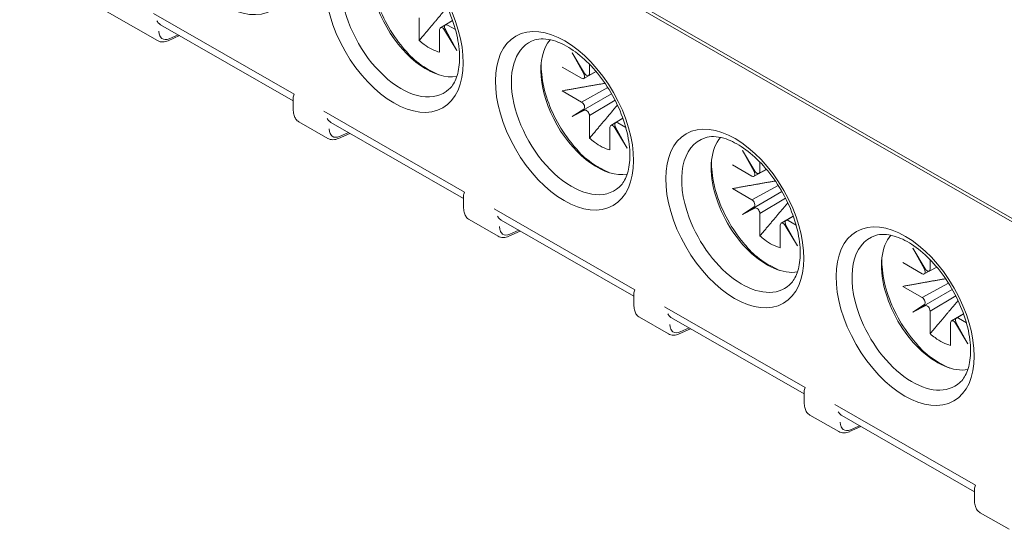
# Model space of a CAD drawing. Header units: millimetres. Extents: x -556 to 0, y -1 to 403.
# Tile 2 of 48: x -511 to -488, y 133 to 145. Entities that reach past the tile are written whole.
import ezdxf

# ---------------------------------------------------------------- set-up
doc = ezdxf.new("R2010")
doc.units = ezdxf.units.MM
doc.header["$LTSCALE"] = 3

# ---------------------------------------------------------------- blocks, each defined once
blk = doc.blocks.new('CGI1030-01')
at = {"linetype": 'Continuous', "lineweight": 0, "extrusion": (-0.707107, -0.40558, 0.579228)}
for p, q in [((-474.94613281, 133.29368455), (-509.87720779, 153.32932606)), ((-475.19362017, 133.5179523), (-509.70043109, 153.31024594)), ((-511.25735005, 146.68078903), (-507.94088119, 144.77854064)), ((-507.86557911, 145.16239177), (-504.67234085, 143.33082555)), ((-501.63870667, 145.32603888), (-501.63870667, 144.78294609)), ((-500.83440207, 145.26253865), (-501.12471755, 145.08883414)), ((-501.00678965, 145.15780766), (-500.83395175, 145.26127256)), ((-500.95647851, 145.15329202), (-500.76486453, 145.04338676)), ((-507.6784179, 144.77744573), (-507.40769785, 144.89976187)), ((-501.14514614, 144.49985139), (-501.14514614, 145.04294419)), ((-501.02602756, 145.03434444), (-500.7291375, 144.54096689)), ((-500.7291375, 144.54096689), (-501.00803322, 145.04486896)), ((-497.65660592, 143.99117026), (-497.95349598, 144.48454781)), ((-497.95349598, 144.48454781), (-497.67460026, 143.98064574)), ((-497.53748734, 144.21011694), (-497.53748734, 143.98257051)), ((-497.72615497, 143.87222268), (-498.19496244, 144.1411196)), ((-497.67691746, 143.86709094), (-497.37650046, 144.03219323)), ((-497.37881863, 144.03494667), (-497.55900038, 143.93605884)), ((-498.19496244, 143.56935147), (-497.72615497, 143.30045455)), ((-497.95349598, 142.94892432), (-497.00369605, 143.4965055)), ((-497.72615497, 143.30045455), (-497.09481048, 143.64742698)), ((-504.66883535, 143.09488066), (-504.67320024, 143.38866893)), ((-496.92047094, 143.34285565), (-497.53748734, 142.97367611)), ((-497.67460026, 143.13289036), (-497.95349598, 142.94892432)), ((-497.95349598, 142.94892432), (-497.65660592, 143.10172358)), ((-497.53748734, 142.97367611), (-497.53748734, 142.43058332)), ((-504.53290261, 142.82380442), (-503.83966186, 142.42617787)), ((-503.76435978, 142.81002901), (-500.57112152, 140.97846278)), ((-496.73318274, 142.91017588), (-497.02349821, 142.73647137)), ((-496.90557032, 142.80544489), (-496.73273242, 142.90890979)), ((-496.85525918, 142.80092925), (-496.6636452, 142.69102399)), ((-503.57719857, 142.42508296), (-503.30647852, 142.5473991)), ((-497.04392681, 142.14748863), (-497.04392681, 142.69058142)), ((-496.92480823, 142.68198167), (-496.62791817, 142.18860413)), ((-496.62791817, 142.18860413), (-496.90681389, 142.69250619)), ((-493.55538659, 141.6388075), (-493.85227665, 142.13218504)), ((-493.85227665, 142.13218504), (-493.57338093, 141.62828297)), ((-493.62493564, 141.51985991), (-494.09374311, 141.78875683)), ((-493.43626801, 141.85775417), (-493.43626801, 141.63020774)), ((-493.57569813, 141.51472817), (-493.27528112, 141.67983046)), ((-493.2775993, 141.6825839), (-493.45778105, 141.58369607)), ((-494.09374311, 141.21698871), (-493.62493564, 140.94809179)), ((-493.85227665, 140.59656156), (-492.90247672, 141.14414273)), ((-493.62493564, 140.94809179), (-492.99359115, 141.29506421)), ((-500.56761602, 140.74251789), (-500.57198091, 141.03630616)), ((-492.81925161, 140.99049288), (-493.43626801, 140.62131335)), ((-493.57338093, 140.78052759), (-493.85227665, 140.59656156)), ((-493.85227665, 140.59656156), (-493.55538659, 140.74936081)), ((-493.43626801, 140.62131335), (-493.43626801, 140.07822055)), ((-500.43168327, 140.47144166), (-499.73844253, 140.0738151)), ((-499.66314045, 140.45766624), (-496.46990219, 138.62610001)), ((-492.63196341, 140.55781311), (-492.92227888, 140.3841086)), ((-492.80435099, 140.45308212), (-492.63151309, 140.55654702)), ((-492.75403985, 140.44856648), (-492.56242587, 140.33866122)), ((-499.47597924, 140.0727202), (-499.20525919, 140.19503634)), ((-492.94270748, 139.79512586), (-492.94270748, 140.33821865)), ((-492.82358889, 140.3296189), (-492.52669884, 139.83624136)), ((-492.52669884, 139.83624136), (-492.80559455, 140.34014342)), ((-489.45416726, 139.28644473), (-489.75105732, 139.77982227)), ((-489.75105732, 139.77982227), (-489.4721616, 139.27592021)), ((-489.52371631, 139.16749714), (-489.99252378, 139.43639406)), ((-489.33504868, 139.5053914), (-489.33504868, 139.27784497)), ((-489.4744788, 139.16236541), (-489.17406179, 139.32746769)), ((-489.17637997, 139.33022113), (-489.35656172, 139.2313333)), ((-489.52371631, 138.59572902), (-488.89237182, 138.94270144)), ((-489.99252378, 138.86462594), (-489.52371631, 138.59572902)), ((-489.75105732, 138.24419879), (-488.80125739, 138.79177996)), ((-496.46639669, 138.39015512), (-496.47076158, 138.68394339)), ((-488.71803228, 138.63813011), (-489.33504868, 138.26895058)), ((-489.4721616, 138.42816482), (-489.75105732, 138.24419879)), ((-489.75105732, 138.24419879), (-489.45416726, 138.39699805)), ((-489.33504868, 138.26895058), (-489.33504868, 137.72585778)), ((-496.33046394, 138.11907889), (-495.6372232, 137.72145233)), ((-495.56192112, 138.10530347), (-492.36868286, 136.27373725)), ((-488.84148815, 137.44276309), (-488.84148815, 137.98585589)), ((-488.53074408, 138.20545035), (-488.82105955, 138.03174583)), ((-488.4254795, 137.48387859), (-488.70437522, 137.98778065)), ((-488.70313166, 138.10071936), (-488.53029376, 138.20418425)), ((-488.65282052, 138.09620371), (-488.46120654, 137.98629845)), ((-495.37475991, 137.72035743), (-495.10403986, 137.84267357)), ((-488.72236956, 137.97725613), (-488.4254795, 137.48387859)), ((-492.36517735, 136.03779235), (-492.36954225, 136.33158062)), ((-492.22924461, 135.76671612), (-491.53600387, 135.36908956)), ((-491.46070179, 135.7529407), (-488.26746352, 133.92137448)), ((-491.27354057, 135.36799466), (-491.00282053, 135.4903108)), ((-488.26395802, 133.68542959), (-488.26832292, 133.97921785)), ((-488.12802528, 133.41435335), (-487.43478454, 133.01672679))]:
    blk.add_line(p, q, dxfattribs=at)
at = {"color": 31, "linetype": 'Continuous', "lineweight": 0, "extrusion": (-0.707107, -0.40558, 0.579228)}
for p, q in [((-504.64595629, 143.48652133), (-508.03739148, 145.43176864)), ((-507.44261175, 144.91978766), (-507.65660899, 144.8230999)), ((-500.54473696, 141.13415856), (-503.93617215, 143.07940587)), ((-503.34139242, 142.56742489), (-503.55538966, 142.47073713)), ((-496.44351763, 138.78179579), (-499.83495281, 140.7270431)), ((-499.24017309, 140.21506213), (-499.45417033, 140.11837436)), ((-492.3422983, 136.42943302), (-495.73373348, 138.37468033)), ((-495.13895376, 137.86269936), (-495.352951, 137.76601159)), ((-488.24107896, 134.07707026), (-491.63251415, 136.02231756)), ((-491.03773443, 135.51033659), (-491.25173167, 135.41364882))]:
    blk.add_line(p, q, dxfattribs=at)
at = {"color": 31, "linetype": 'Continuous', "lineweight": 0}
for centre in [(-506.34167388, 147.55460576), (-502.24045455, 145.202243), (-498.13923522, 142.84988023), (-494.03801589, 140.49751746), (-489.93679656, 138.14515469)]:
    blk.add_ellipse(centre, major_axis=(-1.1700863, 2.03998321), ratio=0.5792279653, dxfattribs=at)
at = {"linetype": 'Continuous', "lineweight": 0}
for centre, major_axis, ratio, start_param, end_param in [((-502.06515886, 145.30278847), (1.0230911, -1.78370489), 0.5792279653, 3.0159707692, 6.4088071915), ((-501.46263709, 145.64838076), (0.94833666, -1.65337451), 0.5792279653, 3.3482821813, 6.0764957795), ((-507.60764959, 145.59085861), (-0.26253322, -0.42572802), 0.5800502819, 6.1483952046, 6.3016479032), ((-500.95647851, 145.07137681), (0.04977716, -0.08674385), 0.5792292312, 2.360867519, 4.6857064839), ((-501.07443546, 145.00238621), (-0.04974276, 0.08676384), 0.5792266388, 4.7488762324, 7.0737151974), ((-507.7273089, 144.86508919), (0.04947622, -0.08722404), 0.5791792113, 0.7774657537, 0.7783663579), ((-501.3919264, 145.68893873), (-0.65953171, 1.14985845), 0.5792279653, 2.0946748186, 2.2235420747), ((-501.3919264, 145.68893873), (-0.65953171, 1.14985845), 0.5792279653, 2.2235420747, 2.6275189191), ((-497.96393953, 142.95042571), (1.0230911, -1.78370489), 0.5792279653, 3.0159707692, 6.4088071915), ((-497.36141776, 143.29601799), (0.94833666, -1.65337451), 0.5792279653, 3.3482821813, 6.0764957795), ((-497.72615497, 143.95413789), (-0.04977716, 0.08674385), 0.5792292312, 2.360867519, 4.6857064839), ((-497.60819802, 144.02312849), (0.04974276, -0.08676384), 0.5792266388, 4.7488762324, 7.0737151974), ((-497.72615497, 143.21853935), (-0.04977716, 0.08674385), 0.5792292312, 3.1776212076, 5.5024601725), ((-497.60819802, 143.01423409), (-0.04974276, 0.08676384), 0.5792266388, 3.9321225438, 6.2569615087), ((-503.50643026, 143.23849584), (-0.26253322, -0.42572802), 0.5800502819, 6.1483952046, 6.3016479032), ((-496.97321613, 142.65002344), (-0.04974276, 0.08676384), 0.5792266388, 4.7488762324, 7.0737151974), ((-496.85525918, 142.71901405), (0.04977716, -0.08674385), 0.5792292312, 2.360867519, 4.6857064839), ((-503.62608957, 142.51272642), (0.04947622, -0.08722404), 0.5791792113, 0.7774657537, 0.7783663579), ((-497.29070707, 143.33657597), (-0.65953171, 1.14985845), 0.5792279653, 2.0946748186, 2.2235420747), ((-497.29070707, 143.33657597), (-0.65953171, 1.14985845), 0.5792279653, 2.2235420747, 2.6275189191), ((-493.8627202, 140.59806294), (1.0230911, -1.78370489), 0.5792279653, 3.0159707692, 4.4365014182), ((-493.26019843, 140.94365522), (0.94833666, -1.65337451), 0.5792279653, 3.3482821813, 4.2670274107), ((-493.62493564, 141.60177512), (-0.04977716, 0.08674385), 0.5792292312, 2.360867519, 4.6857064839), ((-493.50697869, 141.67076572), (0.04974276, -0.08676384), 0.5792266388, 4.7488762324, 7.0737151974), ((-493.26019843, 140.94365522), (0.94833666, -1.65337451), 0.5792279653, 4.2670274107, 6.0764957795), ((-493.62493564, 140.86617658), (-0.04977716, 0.08674385), 0.5792292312, 3.1776212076, 5.5024601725), ((-493.50697869, 140.66187132), (-0.04974276, 0.08676384), 0.5792266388, 3.9321225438, 6.2569615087), ((-499.40521093, 140.88613307), (-0.26253322, -0.42572802), 0.5800502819, 6.1483952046, 6.3016479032), ((-493.8627202, 140.59806294), (1.0230911, -1.78370489), 0.5792279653, 4.4365014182, 6.4088071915), ((-492.8719968, 140.29766068), (-0.04974276, 0.08676384), 0.5792266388, 4.7488762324, 7.0737151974), ((-492.75403985, 140.36665128), (0.04977716, -0.08674385), 0.5792292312, 2.360867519, 4.6857064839), ((-499.52487024, 140.16036365), (0.04947622, -0.08722404), 0.5791792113, 0.7774657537, 0.7783663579), ((-493.18948774, 140.9842132), (-0.65953171, 1.14985845), 0.5792279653, 2.0946748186, 2.2235420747), ((-493.18948774, 140.9842132), (-0.65953171, 1.14985845), 0.5792279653, 2.2235420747, 2.6275189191), ((-489.76150087, 138.24570017), (1.0230911, -1.78370489), 0.5792279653, 3.0159707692, 4.4365014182), ((-489.1589791, 138.59129246), (0.94833666, -1.65337451), 0.5792279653, 3.3482821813, 4.2670274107), ((-489.52371631, 139.24941235), (-0.04977716, 0.08674385), 0.5792292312, 2.360867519, 4.6857064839), ((-489.40575936, 139.31840295), (0.04974276, -0.08676384), 0.5792266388, 4.7488762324, 7.0737151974), ((-489.1589791, 138.59129246), (0.94833666, -1.65337451), 0.5792279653, 4.2670274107, 6.0764957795), ((-489.52371631, 138.51381381), (-0.04977716, 0.08674385), 0.5792292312, 3.1776212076, 5.5024601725), ((-489.40575936, 138.30950856), (-0.04974276, 0.08676384), 0.5792266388, 3.9321225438, 6.2569615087), ((-495.3039916, 138.5337703), (-0.26253322, -0.42572802), 0.5800502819, 6.1483952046, 6.3016479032), ((-489.76150087, 138.24570017), (1.0230911, -1.78370489), 0.5792279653, 4.4365014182, 6.4088071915), ((-488.77077747, 137.94529791), (-0.04974276, 0.08676384), 0.5792266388, 4.7488762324, 7.0737151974), ((-488.65282052, 138.01428851), (0.04977716, -0.08674385), 0.5792292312, 2.360867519, 4.6857064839), ((-495.42365091, 137.80800089), (0.04947622, -0.08722404), 0.5791792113, 0.7774657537, 0.7783663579), ((-489.08826841, 138.63185043), (-0.65953171, 1.14985845), 0.5792279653, 2.0946748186, 2.2235420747), ((-489.08826841, 138.63185043), (-0.65953171, 1.14985845), 0.5792279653, 2.2235420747, 2.6275189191), ((-491.20277227, 136.18140754), (-0.26253322, -0.42572802), 0.5800502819, 6.1483952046, 6.3016479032), ((-491.32243157, 135.45563812), (0.04947622, -0.08722404), 0.5791792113, 0.7774657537, 0.7783663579)]:
    blk.add_ellipse(centre, major_axis=major_axis, ratio=ratio, start_param=start_param, end_param=end_param, dxfattribs=at)
for points, knots in [([(-502.95074005, 147.14668593), (-502.83331838, 147.18379461), (-502.68209385, 147.18545178), (-502.37197404, 147.09377281), (-502.22946491, 147.02726906), (-501.94049619, 146.83982734), (-501.79424788, 146.71983699), (-501.51217912, 146.43467993), (-501.37656247, 146.26897071), (-501.1322325, 145.90841373), (-501.02380589, 145.7133694), (-500.84694328, 145.31610632), (-500.77852209, 145.11394448), (-500.68814235, 144.72669735), (-500.66578257, 144.54152977), (-500.66502941, 144.20978712), (-500.68611639, 144.06299261), (-500.76124843, 143.81772883), (-500.81543662, 143.72135651), (-500.89160647, 143.63521187), (-500.90592949, 143.6207347), (-500.92068189, 143.60738754)], [4.05751508, 4.05751508, 4.05751508, 4.05751508, 4.4769071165, 4.4769071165, 4.7771097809, 4.7771097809, 5.0733913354, 5.0733913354, 5.3740230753, 5.3740230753, 5.6774353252, 5.6774353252, 5.9806097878, 5.9806097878, 6.2805518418, 6.2805518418, 6.5763269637, 6.5763269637, 6.8801111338, 6.8801111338, 6.9478639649, 6.9478639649, 6.9478639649, 6.9478639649]), ([(-501.1631194, 143.95441066), (-501.73163367, 144.21814951), (-501.88794436, 144.44733473), (-502.17251784, 144.78364149), (-502.30089274, 144.97049741), (-502.51849567, 145.36387397), (-502.60780665, 145.57025029), (-502.73890172, 145.98439591), (-502.78051162, 146.19208612), (-502.80041912, 146.46705083), (-502.80193383, 146.54208696), (-502.79927846, 146.61531129)], [1.718242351, 1.718242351, 1.718242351, 1.718242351, 2.0542613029, 2.0542613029, 2.3878392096, 2.3878392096, 2.7203611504, 2.7203611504, 3.0543086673, 3.0543086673, 3.1827231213, 3.1827231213, 3.1827231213, 3.1827231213]), ([(-507.68108502, 144.77615504), (-507.72477256, 144.75733239), (-507.7703414, 144.74656505), (-507.83633578, 144.74623877), (-507.85798131, 144.74866413), (-507.90051946, 144.75911541), (-507.92155618, 144.76745626), (-507.94088118, 144.77854063)], [0, 0, 0, 0, 0.16764093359, 0.16764093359, 0.24994387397, 0.24994387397, 0.3357568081, 0.3357568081, 0.3357568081, 0.3357568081]), ([(-498.84952072, 144.79432316), (-498.73209905, 144.83143184), (-498.58087452, 144.83308901), (-498.2707547, 144.74141004), (-498.12824558, 144.67490629), (-497.83927686, 144.48746457), (-497.69302855, 144.36747422), (-497.41095979, 144.08231717), (-497.27534314, 143.91660794), (-497.03101317, 143.55605096), (-496.92258656, 143.36100663), (-496.74572395, 142.96374355), (-496.67730276, 142.76158171), (-496.58692302, 142.37433458), (-496.56456324, 142.189167), (-496.56381008, 141.85742436), (-496.58489706, 141.71062984), (-496.6600291, 141.46536607), (-496.71421728, 141.36899375), (-496.79038714, 141.2828491), (-496.80471016, 141.26837194), (-496.81946256, 141.25502477)], [4.05751508, 4.05751508, 4.05751508, 4.05751508, 4.4769071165, 4.4769071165, 4.7771097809, 4.7771097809, 5.0733913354, 5.0733913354, 5.3740230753, 5.3740230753, 5.6774353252, 5.6774353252, 5.9806097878, 5.9806097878, 6.2805518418, 6.2805518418, 6.5763269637, 6.5763269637, 6.8801111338, 6.8801111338, 6.9478639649, 6.9478639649, 6.9478639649, 6.9478639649]), ([(-497.06190007, 141.60204789), (-497.63041434, 141.86578674), (-497.78672503, 142.09497196), (-498.07129851, 142.43127872), (-498.19967341, 142.61813464), (-498.41727634, 143.01151121), (-498.50658732, 143.21788752), (-498.63768239, 143.63203314), (-498.67929229, 143.83972335), (-498.69919979, 144.11468806), (-498.7007145, 144.18972419), (-498.69805913, 144.26294852)], [1.718242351, 1.718242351, 1.718242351, 1.718242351, 2.0542613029, 2.0542613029, 2.3878392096, 2.3878392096, 2.7203611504, 2.7203611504, 3.0543086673, 3.0543086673, 3.1827231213, 3.1827231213, 3.1827231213, 3.1827231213]), ([(-504.64595629, 143.48652133), (-504.66110982, 143.45438071), (-504.67206019, 143.42292928), (-504.67320516, 143.39280238), (-504.67323062, 143.39072685), (-504.67320002, 143.38866893)], [0, 0, 0, 0, 0.16277563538, 0.16277563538, 0.17492886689, 0.17492886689, 0.17492886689, 0.17492886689]), ([(-504.53290259, 142.82380442), (-504.56104819, 142.83994806), (-504.58596799, 142.86232346), (-504.62563794, 142.91484149), (-504.64080758, 142.94552308), (-504.66247291, 143.01447519), (-504.6682276, 143.05397522), (-504.66883534, 143.09488066)], [0, 0, 0, 0, 0.1251151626, 0.1251151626, 0.25171259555, 0.25171259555, 0.39136432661, 0.39136432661, 0.39136432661, 0.39136432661]), ([(-503.57986569, 142.42379227), (-503.62355323, 142.40496963), (-503.66912207, 142.39420228), (-503.73511645, 142.393876), (-503.75676198, 142.39630136), (-503.79930013, 142.40675264), (-503.82033685, 142.4150935), (-503.83966185, 142.42617786)], [0, 0, 0, 0, 0.16764093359, 0.16764093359, 0.24994387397, 0.24994387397, 0.3357568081, 0.3357568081, 0.3357568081, 0.3357568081]), ([(-494.74830139, 142.44196039), (-494.63087972, 142.47906908), (-494.47965518, 142.48072624), (-494.16953537, 142.38904728), (-494.02702625, 142.32254353), (-493.73805753, 142.1351018), (-493.59180922, 142.01511145), (-493.30974046, 141.7299544), (-493.17412381, 141.56424517), (-492.92979384, 141.20368819), (-492.82136722, 141.00864386), (-492.64450462, 140.61138078), (-492.57608343, 140.40921894), (-492.48570368, 140.02197181), (-492.46334391, 139.83680423), (-492.46259075, 139.50506159), (-492.48367773, 139.35826707), (-492.55880977, 139.1130033), (-492.61299795, 139.01663098), (-492.68916781, 138.93048634), (-492.70349082, 138.91600917), (-492.71824323, 138.902662)], [4.05751508, 4.05751508, 4.05751508, 4.05751508, 4.4769071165, 4.4769071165, 4.7771097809, 4.7771097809, 5.0733913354, 5.0733913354, 5.3740230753, 5.3740230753, 5.6774353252, 5.6774353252, 5.9806097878, 5.9806097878, 6.2805518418, 6.2805518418, 6.5763269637, 6.5763269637, 6.8801111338, 6.8801111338, 6.9478639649, 6.9478639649, 6.9478639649, 6.9478639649]), ([(-492.96068074, 139.24968512), (-493.52919501, 139.51342397), (-493.6855057, 139.74260919), (-493.97007918, 140.07891596), (-494.09845408, 140.26577187), (-494.316057, 140.65914844), (-494.40536799, 140.86552476), (-494.53646305, 141.27967037), (-494.57807296, 141.48736058), (-494.59798046, 141.76232529), (-494.59949517, 141.83736142), (-494.5968398, 141.91058575)], [1.718242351, 1.718242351, 1.718242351, 1.718242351, 2.0542613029, 2.0542613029, 2.3878392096, 2.3878392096, 2.7203611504, 2.7203611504, 3.0543086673, 3.0543086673, 3.1827231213, 3.1827231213, 3.1827231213, 3.1827231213]), ([(-500.54473696, 141.13415856), (-500.55989049, 141.10201794), (-500.57084086, 141.07056651), (-500.57198583, 141.04043962), (-500.57201129, 141.03836408), (-500.57198069, 141.03630616)], [0, 0, 0, 0, 0.16277563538, 0.16277563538, 0.17492886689, 0.17492886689, 0.17492886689, 0.17492886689]), ([(-500.43168326, 140.47144165), (-500.45982886, 140.4875853), (-500.48474866, 140.50996069), (-500.52441861, 140.56247872), (-500.53958825, 140.59316032), (-500.56125358, 140.66211243), (-500.56700826, 140.70161245), (-500.56761601, 140.7425179)], [0, 0, 0, 0, 0.1251151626, 0.1251151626, 0.25171259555, 0.25171259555, 0.39136432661, 0.39136432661, 0.39136432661, 0.39136432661]), ([(-490.64708206, 140.08959762), (-490.52966039, 140.12670631), (-490.37843585, 140.12836347), (-490.06831604, 140.03668451), (-489.92580692, 139.97018076), (-489.6368382, 139.78273903), (-489.49058989, 139.66274869), (-489.20852113, 139.37759163), (-489.07290448, 139.2118824), (-488.82857451, 138.85132542), (-488.72014789, 138.65628109), (-488.54328529, 138.25901801), (-488.4748641, 138.05685618), (-488.38448435, 137.66960904), (-488.36212458, 137.48444146), (-488.36137142, 137.15269882), (-488.3824584, 137.00590431), (-488.45759044, 136.76064053), (-488.51177862, 136.66426821), (-488.58794847, 136.57812357), (-488.60227149, 136.5636464), (-488.6170239, 136.55029923)], [4.05751508, 4.05751508, 4.05751508, 4.05751508, 4.4769071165, 4.4769071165, 4.7771097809, 4.7771097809, 5.0733913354, 5.0733913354, 5.3740230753, 5.3740230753, 5.6774353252, 5.6774353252, 5.9806097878, 5.9806097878, 6.2805518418, 6.2805518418, 6.5763269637, 6.5763269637, 6.8801111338, 6.8801111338, 6.9478639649, 6.9478639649, 6.9478639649, 6.9478639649]), ([(-499.47864636, 140.0714295), (-499.52233389, 140.05260686), (-499.56790274, 140.04183951), (-499.63389712, 140.04151323), (-499.65554265, 140.04393859), (-499.69808079, 140.05438987), (-499.71911752, 140.06273073), (-499.73844252, 140.07381509)], [0, 0, 0, 0, 0.16764093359, 0.16764093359, 0.24994387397, 0.24994387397, 0.3357568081, 0.3357568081, 0.3357568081, 0.3357568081]), ([(-488.85946141, 136.89732235), (-489.42797568, 137.16106121), (-489.58428636, 137.39024642), (-489.86885984, 137.72655319), (-489.99723475, 137.9134091), (-490.21483767, 138.30678567), (-490.30414866, 138.51316199), (-490.43524372, 138.9273076), (-490.47685363, 139.13499781), (-490.49676113, 139.40996252), (-490.49827584, 139.48499866), (-490.49562047, 139.55822298)], [1.718242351, 1.718242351, 1.718242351, 1.718242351, 2.0542613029, 2.0542613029, 2.3878392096, 2.3878392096, 2.7203611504, 2.7203611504, 3.0543086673, 3.0543086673, 3.1827231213, 3.1827231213, 3.1827231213, 3.1827231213]), ([(-496.44351763, 138.78179579), (-496.45867116, 138.74965517), (-496.46962153, 138.71820374), (-496.47076649, 138.68807685), (-496.47079196, 138.68600131), (-496.47076136, 138.68394339)], [0, 0, 0, 0, 0.16277563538, 0.16277563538, 0.17492886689, 0.17492886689, 0.17492886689, 0.17492886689]), ([(-496.33046393, 138.11907888), (-496.35860952, 138.13522253), (-496.38352933, 138.15759792), (-496.42319928, 138.21011596), (-496.43836892, 138.24079755), (-496.46003425, 138.30974966), (-496.46578893, 138.34924968), (-496.46639668, 138.39015513)], [0, 0, 0, 0, 0.1251151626, 0.1251151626, 0.25171259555, 0.25171259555, 0.39136432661, 0.39136432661, 0.39136432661, 0.39136432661]), ([(-495.37742703, 137.71906673), (-495.42111456, 137.70024409), (-495.46668341, 137.68947674), (-495.53267779, 137.68915046), (-495.55432332, 137.69157582), (-495.59686146, 137.7020271), (-495.61789819, 137.71036796), (-495.63722319, 137.72145232)], [0, 0, 0, 0, 0.16764093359, 0.16764093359, 0.24994387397, 0.24994387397, 0.3357568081, 0.3357568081, 0.3357568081, 0.3357568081]), ([(-492.3422983, 136.42943302), (-492.35745183, 136.3972924), (-492.3684022, 136.36584097), (-492.36954716, 136.33571408), (-492.36957263, 136.33363854), (-492.36954203, 136.33158062)], [0, 0, 0, 0, 0.16277563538, 0.16277563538, 0.17492886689, 0.17492886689, 0.17492886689, 0.17492886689]), ([(-492.2292446, 135.76671611), (-492.25739019, 135.78285976), (-492.28230999, 135.80523516), (-492.32197995, 135.85775319), (-492.33714959, 135.88843478), (-492.35881492, 135.95738689), (-492.3645696, 135.99688691), (-492.36517735, 136.03779236)], [0, 0, 0, 0, 0.1251151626, 0.1251151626, 0.25171259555, 0.25171259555, 0.39136432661, 0.39136432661, 0.39136432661, 0.39136432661]), ([(-491.2762077, 135.36670396), (-491.31989523, 135.34788132), (-491.36546408, 135.33711397), (-491.43145846, 135.33678769), (-491.45310399, 135.33921305), (-491.49564213, 135.34966434), (-491.51667886, 135.35800519), (-491.53600386, 135.36908955)], [0, 0, 0, 0, 0.16764093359, 0.16764093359, 0.24994387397, 0.24994387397, 0.3357568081, 0.3357568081, 0.3357568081, 0.3357568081]), ([(-488.24107896, 134.07707026), (-488.2562325, 134.04492963), (-488.26718287, 134.0134782), (-488.26832783, 133.98335131), (-488.2683533, 133.98127577), (-488.2683227, 133.97921786)], [0, 0, 0, 0, 0.16277563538, 0.16277563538, 0.17492886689, 0.17492886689, 0.17492886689, 0.17492886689]), ([(-488.12802527, 133.41435334), (-488.15617086, 133.43049699), (-488.18109066, 133.45287239), (-488.22076062, 133.50539042), (-488.23593026, 133.53607201), (-488.25759559, 133.60502412), (-488.26335027, 133.64452414), (-488.26395802, 133.68542959)], [0, 0, 0, 0, 0.1251151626, 0.1251151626, 0.25171259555, 0.25171259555, 0.39136432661, 0.39136432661, 0.39136432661, 0.39136432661])]:
    blk.add_open_spline(points, degree=3, knots=knots, dxfattribs=at)
for points, weights in [([(-501.63870667, 144.78294609), (-501.21981336, 145.27400811), (-500.96558932, 145.5808241)], [1.24329312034, 1.26198685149, 1.21262821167]), ([(-497.16383316, 143.7519754), (-497.55763156, 143.68580073), (-498.19496244, 143.56935147)], [1.21232047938, 1.26204500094, 1.24329312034]), ([(-497.53748734, 142.43058332), (-497.11859402, 142.92164534), (-496.86436999, 143.22846133)], [1.24329312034, 1.26198685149, 1.21262821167]), ([(-493.06261383, 141.39961263), (-493.45641223, 141.33343796), (-494.09374311, 141.21698871)], [1.21232047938, 1.26204500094, 1.24329312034]), ([(-493.43626801, 140.07822055), (-493.01737469, 140.56928257), (-492.76315065, 140.87609856)], [1.24329312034, 1.26198685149, 1.21262821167]), ([(-488.9613945, 139.04724986), (-489.35519289, 138.98107519), (-489.99252378, 138.86462594)], [1.21232047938, 1.26204500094, 1.24329312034]), ([(-489.33504868, 137.72585778), (-488.91615536, 138.2169198), (-488.66193132, 138.52373579)], [1.24329312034, 1.26198685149, 1.21262821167])]:
    blk.add_rational_spline(points, weights, degree=2, dxfattribs=at)
for points in [[(-507.95484235, 145.25626076), (-507.93633795, 145.22864465), (-507.91722614, 145.20559418), (-507.90098638, 145.1894562)], [(-503.85362302, 142.90389799), (-503.83511862, 142.87628189), (-503.81600681, 142.85323141), (-503.79976705, 142.83709343)], [(-499.75240369, 140.55153522), (-499.73389929, 140.52391912), (-499.71478748, 140.50086865), (-499.69854772, 140.48473066)], [(-495.65118435, 138.19917245), (-495.63267996, 138.17155635), (-495.61356815, 138.14850588), (-495.59732839, 138.13236789)], [(-491.54996502, 135.84680968), (-491.53146063, 135.81919358), (-491.51234882, 135.79614311), (-491.49610906, 135.78000513)]]:
    blk.add_open_spline(points, degree=3, dxfattribs=at)
at = {"color": 31, "linetype": 'Continuous', "lineweight": 0}
for points in [[(-507.65660934, 144.82302872), (-507.72391735, 144.79549681), (-507.78741917, 144.79766304), (-507.86099759, 144.84939871), (-507.88215541, 144.8812997), (-507.9007988, 144.94697792), (-507.90422002, 144.97551867), (-507.90375617, 145.00620676)], [(-503.55539, 142.47066596), (-503.62269801, 142.44313404), (-503.68619984, 142.44530027), (-503.75977826, 142.49703594), (-503.78093608, 142.52893693), (-503.79957947, 142.59461515), (-503.80300069, 142.62315591), (-503.80253684, 142.65384399)], [(-499.45417067, 140.11830319), (-499.52147868, 140.09077127), (-499.58498051, 140.0929375), (-499.65855892, 140.14467318), (-499.67971675, 140.17657416), (-499.69836013, 140.24225238), (-499.70178136, 140.27079314), (-499.70131751, 140.30148123)], [(-495.35295134, 137.76594042), (-495.42025935, 137.7384085), (-495.48376118, 137.74057473), (-495.55733959, 137.79231041), (-495.57849742, 137.8242114), (-495.5971408, 137.88988961), (-495.60056203, 137.91843037), (-495.60009818, 137.94911846)], [(-491.25173201, 135.41357765), (-491.31904002, 135.38604574), (-491.38254185, 135.38821196), (-491.45612026, 135.43994764), (-491.47727809, 135.47184863), (-491.49592147, 135.53752684), (-491.4993427, 135.5660676), (-491.49887885, 135.59675569)]]:
    blk.add_open_spline(points, degree=3, knots=[-0.7115820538, -0.7115820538, -0.7115820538, -0.7115820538, -0.0038282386, -0.0038282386, 0.4496280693, 0.4496280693, 0.7330382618, 0.7330382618, 0.7330382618, 0.7330382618], dxfattribs=at)

msp = doc.modelspace()

# ---------------------------------------------------------------- block references
msp.add_blockref('CGI1030-01', (0, 0))

doc.saveas('drawing.dxf')
